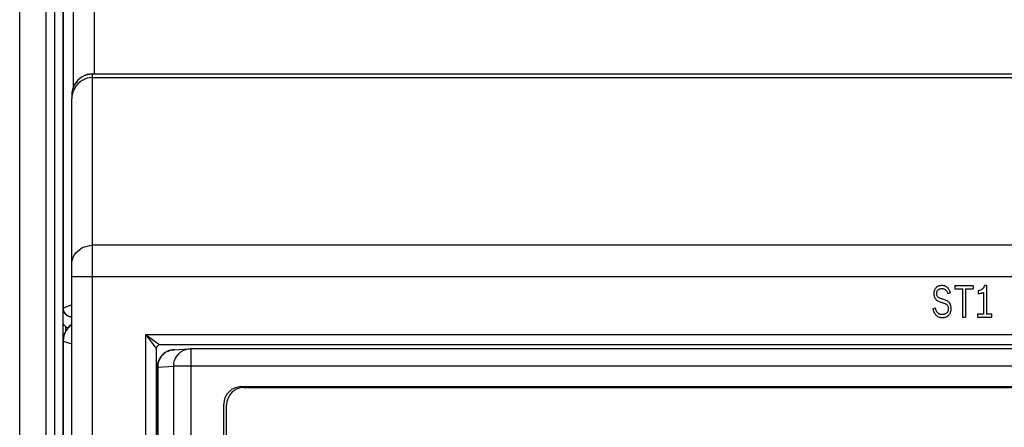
# Model space of a CAD drawing. Header units: millimetres. Extents: x 0 to 1574, y -402 to 1216.
# Tile 40 of 89: x 637 to 694, y 651 to 674. Entities that reach past the tile are written whole.
import ezdxf

# ---------------------------------------------------------------- set-up
doc = ezdxf.new("R2010")
doc.units = ezdxf.units.MM
doc.header["$LTSCALE"] = 65.395
for name, color, linetype in [('01_DISPLAYCASE_00_3_AM_0', 7, 'CONTINUOUS'), ('MANIFOLD_SOLID_BREP_372190_AM_0', 7, 'CONTINUOUS'), ('OPTIONCARDS_08_00_3_AM_0', 7, 'CONTINUOUS'), ('PL_OPTIONCARD_BTM_00_3_AM_0', 7, 'CONTINUOUS'), ('PL_VFC5610_IOCAE_CONVER_3_AM_0', 7, 'CONTINUOUS'), ('R911330333_FOLIE_00_3_AM_0', 7, 'CONTINUOUS'), ('X610_37_IO_BASE-20150120_3_AM_0', 7, 'CONTINUOUS')]:
    doc.layers.add(name, color=color, linetype=linetype)

msp = doc.modelspace()

# ---------------------------------------------------------------- linework, layer by layer
at = {"layer": '01_DISPLAYCASE_00_3_AM_0', "color": 7}
for p, q in [((645.691, 655.314), (645.623, 655.307)), ((645.691, 655.314), (646.619, 655.372)), ((645.753, 655.316), (645.691, 655.314)), ((646.526, 655.361), (646.619, 655.372)), ((646.619, 655.372), (646.679, 655.374)), ((646.681, 655.374), (646.681, 605.791)), ((646.681, 655.374), (721.693, 655.374)), ((644.763, 654.316), (645.69, 654.374)), ((645.69, 606.791), (645.69, 654.374)), ((722.684, 654.374), (645.69, 654.374)), ((644.763, 654.316), (644.753, 654.316)), ((644.763, 654.316), (644.763, 637.661)), ((649.581, 653.184), (718.793, 653.184)), ((648.581, 608.981), (648.581, 652.184))]:
    msp.add_line(p, q, dxfattribs=at)
for points in [[(644.753, 637.661), (644.753, 654.321), (644.753, 654.326), (644.753, 654.331), (644.754, 654.337), (644.754, 654.342), (644.754, 654.349), (644.754, 654.355), (644.754, 654.362), (644.755, 654.369), (644.755, 654.376), (644.756, 654.383), (644.756, 654.391), (644.757, 654.399), (644.758, 654.408), (644.758, 654.415), (644.759, 654.423), (644.76, 654.434), (644.762, 654.446), (644.763, 654.455), (644.764, 654.464), (644.766, 654.475), (644.768, 654.487), (644.771, 654.502), (644.774, 654.518), (644.776, 654.53), (644.779, 654.542), (644.783, 654.558), (644.787, 654.575), (644.791, 654.588), (644.795, 654.601), (644.799, 654.615), (644.805, 654.632), (644.812, 654.653), (644.82, 654.674), (644.827, 654.692), (644.834, 654.709), (644.84, 654.723), (644.847, 654.738), (644.855, 654.755), (644.864, 654.774), (644.875, 654.795), (644.889, 654.819), (644.905, 654.846), (644.925, 654.876), (644.953, 654.915), (644.98, 654.949), (644.995, 654.967), (645.006, 654.981), (645.022, 654.998), (645.04, 655.017), (645.061, 655.037), (645.084, 655.059), (645.11, 655.081), (645.14, 655.106), (645.174, 655.131), (645.212, 655.157), (645.256, 655.184), (645.307, 655.211), (645.364, 655.237), (645.428, 655.262), (645.499, 655.283), (645.578, 655.301), (645.663, 655.312), (645.691, 655.314)], [(645.623, 655.307), (645.501, 655.283), (645.389, 655.246), (645.289, 655.2), (645.199, 655.145), (645.119, 655.085), (645.05, 655.021), (644.99, 654.954), (644.939, 654.887), (644.897, 654.819), (644.861, 654.751), (644.832, 654.684), (644.809, 654.619), (644.791, 654.555), (644.779, 654.493), (644.77, 654.433), (644.765, 654.374), (644.763, 654.316)], [(645.69, 654.374), (645.702, 654.53), (645.739, 654.683), (645.798, 654.828), (645.879, 654.962), (645.98, 655.081), (646.098, 655.183), (646.231, 655.265), (646.374, 655.325), (646.526, 655.361)]]:
    msp.add_lwpolyline(points, dxfattribs=at)
msp.add_arc((649.581, 652.184), 1, 90, 180, dxfattribs=at)
at = {"layer": 'MANIFOLD_SOLID_BREP_372190_AM_0', "color": 7}
for p, q in [((636.808, 129.057), (636.808, 746.057)), ((638.308, 746.057), (638.308, 129.557)), ((638.808, 746.057), (638.808, 129.057))]:
    msp.add_line(p, q, dxfattribs=at)
at = {"layer": 'OPTIONCARDS_08_00_3_AM_0', "color": 7}
for p, q in [((641.011, 572.564), (641.011, 670.986)), ((641.011, 670.986), (727.363, 670.986)), ((639.823, 669.927), (639.811, 669.762)), ((639.811, 573.764), (639.811, 669.762)), ((727.363, 661.326), (641.011, 661.326)), ((728.563, 659.508), (639.811, 659.508)), ((690.704, 658.985), (690.704, 658.811)), ((691.763, 658.985), (690.704, 658.985)), ((691.763, 658.985), (691.763, 658.811)), ((692.53, 659.018), (692.422, 659.018)), ((692.53, 659.018), (692.53, 657.359)), ((690.307, 658.547), (690.456, 658.597)), ((690.704, 658.811), (691.151, 658.811)), ((691.151, 658.811), (691.151, 657.185)), ((691.318, 658.811), (691.318, 657.185)), ((691.318, 658.811), (691.763, 658.811)), ((692.051, 658.703), (692.051, 658.554)), ((692.363, 658.617), (692.363, 657.359)), ((689.596, 657.701), (689.437, 657.666)), ((692.017, 657.359), (692.017, 657.185)), ((692.363, 657.359), (692.017, 657.359)), ((692.849, 657.359), (692.53, 657.359)), ((692.849, 657.185), (692.849, 657.359)), ((691.151, 657.185), (691.318, 657.185)), ((692.017, 657.185), (692.849, 657.185)), ((644.087, 635.851), (644.087, 656.185)), ((644.087, 656.185), (724.287, 656.185)), ((644.728, 655.705), (644.824, 655.632)), ((723.487, 655.585), (644.887, 655.585)), ((644.687, 636.585), (644.687, 655.385))]:
    msp.add_line(p, q, dxfattribs=at)
for points in [[(641.011, 670.986), (640.857, 670.976), (640.706, 670.946), (640.558, 670.895), (640.417, 670.825), (640.287, 670.737), (640.169, 670.633), (640.065, 670.514), (639.977, 670.381), (639.906, 670.238), (639.854, 670.086), (639.823, 669.927)], [(639.811, 660.235), (639.822, 660.379), (639.852, 660.517), (639.9, 660.648), (639.966, 660.771), (640.05, 660.888), (640.15, 660.995), (640.266, 661.091), (640.397, 661.172), (640.539, 661.238), (640.69, 661.286), (640.848, 661.316), (641.011, 661.326)], [(689.957, 659.008), (689.908, 659.006), (689.863, 659), (689.822, 658.992), (689.783, 658.98), (689.747, 658.966), (689.713, 658.948), (689.682, 658.929), (689.654, 658.907), (689.628, 658.883), (689.603, 658.855), (689.582, 658.826), (689.562, 658.793), (689.545, 658.758), (689.53, 658.719), (689.518, 658.677), (689.509, 658.631), (689.504, 658.582), (689.501, 658.529)], [(690.456, 658.597), (690.437, 658.651), (690.417, 658.701), (690.395, 658.746), (690.372, 658.786), (690.347, 658.823), (690.321, 658.856), (690.293, 658.885), (690.264, 658.911), (690.233, 658.934), (690.201, 658.953), (690.166, 658.969), (690.13, 658.983), (690.091, 658.994), (690.049, 659.001), (690.004, 659.006), (689.957, 659.008)], [(692.422, 659.018), (692.401, 658.948), (692.372, 658.887), (692.336, 658.836), (692.292, 658.794), (692.243, 658.761), (692.186, 658.735), (692.122, 658.716), (692.051, 658.703)], [(689.501, 658.529), (689.505, 658.46), (689.516, 658.396), (689.534, 658.338), (689.558, 658.285), (689.587, 658.24), (689.622, 658.202)], [(689.665, 658.544), (689.666, 658.579), (689.67, 658.611), (689.677, 658.641), (689.685, 658.668), (689.696, 658.693), (689.71, 658.716), (689.725, 658.737), (689.742, 658.756), (689.761, 658.773), (689.782, 658.788), (689.806, 658.802), (689.832, 658.813), (689.859, 658.822), (689.89, 658.828), (689.923, 658.832), (689.959, 658.834)], [(689.763, 658.326), (689.731, 658.354), (689.705, 658.386), (689.686, 658.42), (689.674, 658.457), (689.667, 658.499), (689.665, 658.544)], [(689.959, 658.834), (689.992, 658.833), (690.024, 658.83), (690.054, 658.825), (690.081, 658.818), (690.108, 658.808), (690.132, 658.797), (690.155, 658.783), (690.177, 658.766), (690.197, 658.747), (690.216, 658.726), (690.233, 658.702), (690.25, 658.676), (690.265, 658.648), (690.28, 658.617), (690.294, 658.583), (690.307, 658.547)], [(692.051, 658.554), (692.086, 658.555), (692.118, 658.557), (692.149, 658.56), (692.179, 658.563), (692.207, 658.568), (692.234, 658.573), (692.259, 658.578), (692.283, 658.584), (692.305, 658.591), (692.326, 658.599), (692.345, 658.608), (692.363, 658.617)], [(689.622, 658.202), (689.653, 658.175), (689.686, 658.151), (689.723, 658.129), (689.762, 658.109), (689.803, 658.091), (689.848, 658.073), (689.896, 658.057), (689.947, 658.041)], [(690.013, 658.225), (689.965, 658.239), (689.92, 658.253), (689.878, 658.266), (689.838, 658.282), (689.8, 658.302), (689.763, 658.326)], [(689.947, 658.041), (689.987, 658.028), (690.026, 658.016), (690.062, 658.004), (690.096, 657.992), (690.129, 657.979), (690.16, 657.965), (690.19, 657.95), (690.218, 657.933), (690.243, 657.913), (690.267, 657.89)], [(690.367, 658.05), (690.335, 658.08), (690.3, 658.106), (690.261, 658.131), (690.218, 658.153), (690.172, 658.173), (690.123, 658.191), (690.07, 658.209), (690.013, 658.225)], [(690.267, 657.89), (690.288, 657.863), (690.305, 657.833), (690.319, 657.799), (690.329, 657.762), (690.335, 657.722), (690.337, 657.678)], [(690.5, 657.683), (690.496, 657.761), (690.484, 657.832), (690.464, 657.897), (690.438, 657.955), (690.406, 658.006), (690.367, 658.05)], [(689.437, 657.666), (689.453, 657.601), (689.473, 657.541), (689.495, 657.487), (689.52, 657.437), (689.548, 657.393), (689.577, 657.353), (689.609, 657.317), (689.643, 657.285), (689.678, 657.257), (689.716, 657.233), (689.755, 657.212), (689.798, 657.195), (689.842, 657.181), (689.89, 657.171), (689.941, 657.165), (689.995, 657.162)], [(689.995, 657.336), (689.955, 657.338), (689.918, 657.342), (689.884, 657.349), (689.851, 657.359), (689.821, 657.371), (689.793, 657.386), (689.766, 657.404), (689.741, 657.424), (689.717, 657.447), (689.695, 657.473), (689.674, 657.503), (689.655, 657.536), (689.638, 657.571), (689.622, 657.611), (689.608, 657.654), (689.596, 657.701)], [(689.995, 657.162), (690.048, 657.165), (690.099, 657.171), (690.145, 657.18), (690.188, 657.193), (690.228, 657.209), (690.265, 657.228), (690.3, 657.25), (690.331, 657.274), (690.361, 657.301), (690.388, 657.331), (690.412, 657.364), (690.434, 657.399), (690.453, 657.438), (690.469, 657.48), (690.482, 657.525), (690.492, 657.574), (690.498, 657.627), (690.5, 657.683)], [(690.337, 657.678), (690.335, 657.638), (690.331, 657.6), (690.323, 657.565), (690.312, 657.532), (690.299, 657.503), (690.284, 657.475), (690.266, 657.45), (690.245, 657.428), (690.223, 657.408), (690.198, 657.39), (690.171, 657.374), (690.141, 657.361), (690.109, 657.351), (690.074, 657.343), (690.036, 657.338), (689.995, 657.336)], [(644.518, 655.61), (644.419, 655.741), (644.087, 656.185)], [(644.087, 656.185), (644.331, 656.002), (644.418, 655.937)], [(644.418, 655.937), (644.585, 655.811), (644.728, 655.705)], [(644.652, 655.432), (644.595, 655.506), (644.562, 655.551), (644.518, 655.61)], [(644.824, 655.632), (644.858, 655.606), (644.879, 655.59), (644.887, 655.585)], [(644.687, 655.385), (644.684, 655.389), (644.652, 655.432)]]:
    msp.add_lwpolyline(points, dxfattribs=at)
msp.add_arc((644.887, 655.385), 0.2, 90, 180.0002, dxfattribs=at)
at = {"layer": 'PL_OPTIONCARD_BTM_00_3_AM_0', "color": 7}
for p, q in [((641.011, 670.986), (641.011, 671.197)), ((641.011, 671.197), (727.363, 671.197)), ((727.363, 671.185), (641.011, 671.185)), ((639.811, 669.979), (639.811, 669.94))]:
    msp.add_line(p, q, dxfattribs=at)
for points in [[(641.011, 671.197), (640.86, 671.188), (640.704, 671.157), (640.554, 671.105), (640.412, 671.034), (640.28, 670.945), (640.161, 670.839), (640.057, 670.717), (639.969, 670.583), (639.9, 670.438), (639.85, 670.286), (639.82, 670.127), (639.811, 669.979)], [(641.011, 671.185), (640.855, 671.174), (640.701, 671.144), (640.552, 671.093), (640.412, 671.023), (640.282, 670.936), (640.164, 670.833), (640.06, 670.714), (639.973, 670.583), (639.903, 670.442), (639.853, 670.293), (639.822, 670.138), (639.811, 669.979)]]:
    msp.add_lwpolyline(points, dxfattribs=at)
at = {"layer": 'PL_VFC5610_IOCAE_CONVER_3_AM_0', "color": 7}
for p, q in [((639.793, 656.761), (639.676, 656.661)), ((639.811, 656.773), (639.793, 656.761)), ((639.308, 639.554), (639.308, 655.801)), ((639.32, 655.8), (639.314, 655.799)), ((639.314, 655.799), (639.314, 639.597)), ((639.32, 655.801), (639.33, 655.959)), ((639.32, 655.8), (639.811, 655.653))]:
    msp.add_line(p, q, dxfattribs=at)
for points in [[(639.676, 656.661), (639.571, 656.544), (639.481, 656.414), (639.41, 656.272), (639.357, 656.12), (639.325, 655.962), (639.314, 655.798)], [(639.811, 656.774), (639.726, 656.708), (639.633, 656.618), (639.546, 656.514), (639.469, 656.397), (639.404, 656.267), (639.354, 656.127), (639.322, 655.977)], [(639.33, 655.959), (639.361, 656.115), (639.413, 656.266), (639.485, 656.41), (639.575, 656.542), (639.681, 656.661), (639.802, 656.764), (639.811, 656.77)], [(639.322, 655.977), (639.308, 655.819), (639.308, 655.801)], [(639.308, 655.798), (639.308, 655.798), (639.309, 655.798), (639.31, 655.798), (639.311, 655.798), (639.312, 655.798), (639.314, 655.798)]]:
    msp.add_lwpolyline(points, dxfattribs=at)
at = {"layer": 'R911330333_FOLIE_00_3_AM_0', "color": 7}
for p, q in [((649.737, 653.132), (718.637, 653.132)), ((648.737, 609.032), (648.737, 652.132))]:
    msp.add_line(p, q, dxfattribs=at)
msp.add_arc((649.737, 652.132), 1, 90, 180, dxfattribs=at)
at = {"layer": 'X610_37_IO_BASE-20150120_3_AM_0', "color": 7}
for p, q in [((639.308, 655.801), (639.308, 745.857)), ((639.316, 742.875), (639.316, 657.708)), ((639.914, 670.468), (639.913, 731.478)), ((641.11, 730.677), (641.11, 671.197)), ((639.811, 657.906), (639.316, 657.708)), ((639.316, 657.708), (639.322, 657.63)), ((639.322, 657.63), (639.34, 657.554)), ((639.439, 656.671), (639.439, 656.338))]:
    msp.add_line(p, q, dxfattribs=at)
for points in [[(639.308, 657.703), (639.308, 657.704), (639.309, 657.705), (639.31, 657.706), (639.312, 657.706), (639.313, 657.707), (639.316, 657.708)], [(639.808, 657.204), (639.73, 657.21), (639.654, 657.228), (639.584, 657.257), (639.519, 657.296), (639.46, 657.345), (639.408, 657.403), (639.366, 657.47), (639.334, 657.544), (639.315, 657.622), (639.308, 657.703)], [(639.34, 657.554), (639.369, 657.484), (639.408, 657.42), (639.457, 657.36), (639.515, 657.309), (639.582, 657.267), (639.655, 657.235), (639.733, 657.215), (639.814, 657.208)], [(639.439, 656.671), (639.434, 656.674), (639.428, 656.676), (639.423, 656.679), (639.418, 656.682), (639.414, 656.684), (639.409, 656.687), (639.405, 656.69), (639.401, 656.693), (639.397, 656.696), (639.393, 656.699), (639.389, 656.703), (639.386, 656.706), (639.382, 656.709), (639.379, 656.712), (639.376, 656.716), (639.373, 656.719), (639.37, 656.722), (639.367, 656.725), (639.364, 656.729), (639.362, 656.732), (639.359, 656.736), (639.357, 656.739), (639.354, 656.742), (639.352, 656.746), (639.35, 656.749), (639.348, 656.753), (639.346, 656.756), (639.344, 656.759), (639.342, 656.763), (639.341, 656.766), (639.339, 656.769), (639.337, 656.773), (639.336, 656.776), (639.334, 656.78), (639.333, 656.783), (639.331, 656.786), (639.33, 656.79), (639.329, 656.793), (639.328, 656.796), (639.326, 656.8), (639.325, 656.803), (639.324, 656.806), (639.323, 656.81), (639.322, 656.813), (639.321, 656.816), (639.32, 656.82), (639.32, 656.823), (639.319, 656.826), (639.318, 656.83), (639.317, 656.833), (639.316, 656.836), (639.316, 656.84), (639.315, 656.843), (639.315, 656.847), (639.314, 656.85), (639.313, 656.853), (639.313, 656.857), (639.312, 656.86), (639.312, 656.864), (639.311, 656.868), (639.311, 656.871), (639.31, 656.875), (639.31, 656.879), (639.31, 656.883), (639.309, 656.887), (639.309, 656.892), (639.309, 656.896), (639.309, 656.901), (639.308, 656.906), (639.308, 656.911), (639.308, 656.916), (639.308, 656.921)]]:
    msp.add_lwpolyline(points, dxfattribs=at)
msp.add_ellipse((639.808, 657.009), major_axis=(0, 0.5), ratio=0.999391, start_param=-3.971637, end_param=-3.604043, dxfattribs=at)

doc.saveas('drawing.dxf')
